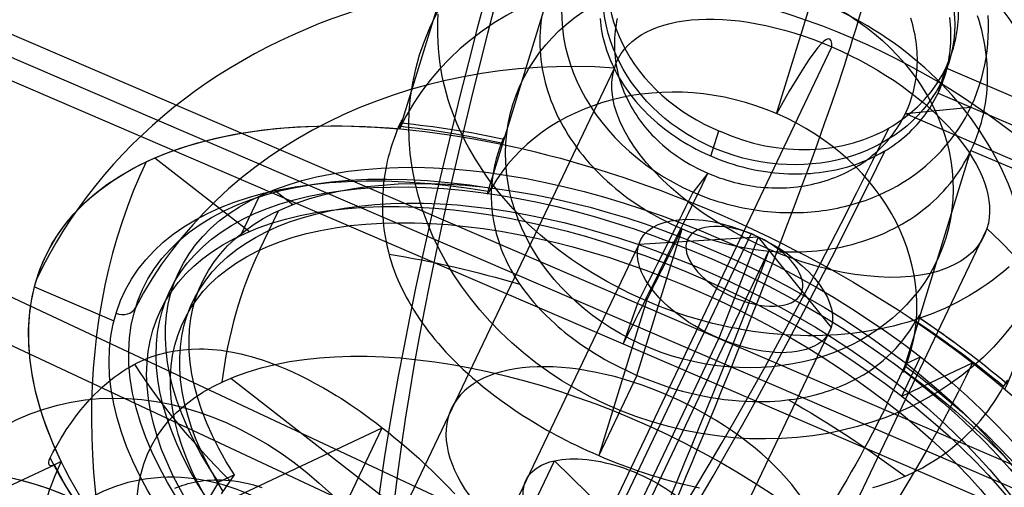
# Model space of a CAD drawing. Extents: x -334 to 592, y -3 to 481.
# Tile 33 of 37: x 358 to 377, y 195 to 204. Entities that reach past the tile are written whole.
import ezdxf

# ---------------------------------------------------------------- set-up
doc = ezdxf.new("R2010")
doc.units = 0
doc.header["$MEASUREMENT"] = 0
doc.layers.add('DEFAULT', color=178, linetype='CONTINUOUS')

msp = doc.modelspace()

# ---------------------------------------------------------------- linework, layer by layer
at = {"layer": 'DEFAULT'}
for p, q in [((330.046, 211.846, 304.214), (394.721, 181.549, 318.128)), ((329.593, 211.11, 304.715), (394.35, 180.773, 318.647)), ((372.538, 202.606, 252.595), (373.964, 207.227, 260.514)), ((366.318, 206.203, 262.155), (365.151, 202.423, 255.678)), ((367.173, 202.107, 256.647), (368.189, 205.398, 262.287)), ((356.047, 204.783, 267.648), (383.55, 192.96, 269.594)), ((383.41, 192.562, 269.167), (355.907, 204.386, 267.221)), ((383.269, 192.165, 268.74), (355.766, 203.988, 266.795)), ((368.942, 194.102, 251.753), (373.627, 203.919, 245.181)), ((362.817, 189.824, 250.666), (369.345, 203.503, 241.508)), ((375.716, 203.008, 264.083), (375.87, 203.507, 264.937)), ((375.87, 203.506, 264.937), (379.949, 201.753, 265.225)), ((375.716, 203.008, 264.083), (379.796, 201.255, 264.372)), ((375.073, 202.608, 263.027), (376.357, 202.733, 264.129)), ((375.073, 202.608, 263.027), (386.074, 197.879, 263.805)), ((376.358, 202.733, 264.129), (386.259, 198.476, 264.829)), ((365.115, 202.307, 255.478), (365.151, 202.423, 255.678)), ((371.244, 201.771, 265.815), (371.398, 202.271, 266.672)), ((366.857, 201.081, 254.89), (367.173, 202.107, 256.647)), ((375.348, 198.593, 257.226), (376.364, 201.884, 262.865)), ((376.364, 201.884, 262.865), (378.236, 201.079, 262.998)), ((360.3, 201.737, 251.195), (362.162, 200.29, 250.361)), ((371.186, 201.434, 264.579), (370.894, 201.06, 266.445)), ((362.644, 201.108, 249.993), (363.016, 200.819, 249.826)), ((361.989, 200.213, 250.123), (362.358, 200.985, 249.606)), ((362.361, 199.924, 249.956), (362.73, 200.696, 249.439)), ((372.036, 200.246, 245.345), (366.801, 189.277, 252.689)), ((369.788, 197.458, 260.188), (370.677, 200.339, 265.125)), ((370.151, 186.672, 251.184), (376.679, 200.35, 242.027)), ((372.176, 200.176, 242.939), (372.036, 200.246, 245.345)), ((369.823, 200.031, 243.447), (364.589, 189.063, 250.791)), ((372.176, 200.176, 242.939), (369.823, 200.031, 243.447)), ((372.176, 200.176, 242.939), (371.401, 198.187, 241.817)), ((372.176, 200.176, 242.939), (373.613, 198.402, 243.715)), ((367.712, 190.118, 244.926), (372.397, 199.934, 238.353)), ((357.93, 199.201, 245.718), (359.493, 198.529, 245.828)), ((369.974, 198.923, 266.457), (369.035, 195.881, 261.244)), ((369.799, 198.871, 268.621), (369.517, 198.076, 267.767)), ((375.348, 198.593, 257.226), (375.032, 197.567, 255.468)), ((373.613, 198.402, 243.715), (368.379, 187.433, 251.059)), ((371.401, 198.187, 241.817), (366.166, 187.219, 249.161)), ((375.001, 197.048, 254.67), (375.369, 197.82, 254.153)), ((375.001, 197.048, 254.67), (376.393, 197.703, 256.641)), ((375.091, 197.689, 253.759), (375.369, 197.82, 254.153)), ((374.722, 196.917, 254.276), (375.091, 197.689, 253.759)), ((361.794, 197.403, 251.588), (365.158, 194.789, 250.081)), ((369.788, 197.458, 260.188), (369.035, 195.881, 261.244)), ((360.042, 194.201, 226.22), (364.775, 196.429, 232.921)), ((363.838, 194.465, 234.235), (364.775, 196.429, 232.921)), ((358.456, 195.764, 240.959), (358.322, 195.701, 240.77)), ((364.477, 188.054, 252.879), (368.164, 195.779, 247.708)), ((368.164, 195.779, 247.708), (370.776, 193.231, 245.764)), ((352.251, 192.844, 232.175), (358.322, 195.701, 240.77)), ((361.863, 195.5, 241.06), (361.552, 195.354, 240.62)), ((361.613, 195.129, 241.422), (361.863, 195.5, 241.06)), ((361.552, 195.354, 240.62), (361.13, 194.662, 241.219))]:
    msp.add_line(p, q, dxfattribs=at)
for points in [[(369.974, 198.923, 266.457), (369.811, 198.995, 266.444), (369.651, 199.07, 266.428), (369.495, 199.146, 266.409), (369.343, 199.224, 266.387), (369.195, 199.305, 266.362), (369.05, 199.387, 266.335), (368.908, 199.472, 266.305), (368.77, 199.558, 266.272), (368.635, 199.647, 266.237), (368.503, 199.737, 266.199), (368.375, 199.829, 266.159), (368.249, 199.924, 266.117), (368.126, 200.02, 266.072), (368.006, 200.118, 266.024), (367.888, 200.218, 265.975), (367.773, 200.32, 265.923), (367.663, 200.422, 265.871), (367.557, 200.524, 265.817), (367.454, 200.628, 265.761), (367.354, 200.732, 265.704), (367.258, 200.837, 265.645), (367.165, 200.943, 265.585), (367.076, 201.05, 265.524), (366.99, 201.157, 265.461), (366.908, 201.266, 265.397), (366.828, 201.375, 265.332), (366.752, 201.485, 265.266), (366.679, 201.597, 265.198), (366.609, 201.709, 265.129), (366.542, 201.822, 265.059), (366.478, 201.936, 264.988), (366.416, 202.051, 264.915), (366.358, 202.167, 264.842), (366.303, 202.283, 264.767), (366.251, 202.401, 264.692), (366.202, 202.519, 264.616), (366.156, 202.638, 264.538), (366.113, 202.759, 264.46), (366.074, 202.88, 264.381), (366.038, 203.002, 264.3), (366.005, 203.126, 264.219), (365.975, 203.25, 264.136), (365.949, 203.376, 264.053), (365.927, 203.503, 263.969), (365.908, 203.631, 263.883), (365.892, 203.76, 263.797), (365.88, 203.891, 263.709), (365.872, 204.023, 263.621), (365.867, 204.158, 263.53), (365.866, 204.293, 263.44), (365.87, 204.428, 263.349), (365.877, 204.562, 263.258)], [(367.911, 204.492, 262.888), (367.898, 204.401, 262.948), (367.889, 204.309, 263.007), (367.882, 204.218, 263.067), (367.878, 204.126, 263.126), (367.877, 204.034, 263.186), (367.878, 203.943, 263.244), (367.882, 203.852, 263.303), (367.889, 203.761, 263.361), (367.898, 203.67, 263.419), (367.91, 203.579, 263.476), (367.925, 203.488, 263.534), (367.942, 203.398, 263.59), (367.961, 203.308, 263.646), (367.983, 203.219, 263.702), (368.008, 203.13, 263.757), (368.035, 203.041, 263.811), (368.064, 202.953, 263.865), (368.096, 202.865, 263.918), (368.13, 202.778, 263.97), (368.167, 202.692, 264.022), (368.206, 202.606, 264.073), (368.247, 202.52, 264.123), (368.291, 202.436, 264.172), (368.336, 202.352, 264.221), (368.385, 202.269, 264.268), (368.435, 202.186, 264.315), (368.488, 202.105, 264.361), (368.543, 202.024, 264.406), (368.6, 201.944, 264.45), (368.659, 201.865, 264.492), (368.72, 201.788, 264.534), (368.784, 201.711, 264.575), (368.85, 201.635, 264.614), (368.917, 201.56, 264.652), (368.987, 201.486, 264.689), (369.059, 201.414, 264.725), (369.133, 201.342, 264.76), (369.209, 201.272, 264.793), (369.286, 201.203, 264.825), (369.366, 201.135, 264.856), (369.448, 201.069, 264.885), (369.532, 201.003, 264.913), (369.617, 200.94, 264.939), (369.704, 200.877, 264.964), (369.794, 200.816, 264.988), (369.885, 200.757, 265.01), (369.978, 200.699, 265.03), (370.072, 200.643, 265.049), (370.169, 200.588, 265.066), (370.267, 200.535, 265.081), (370.367, 200.483, 265.095), (370.469, 200.433, 265.107), (370.572, 200.385, 265.117), (370.677, 200.339, 265.125)], [(370.677, 200.339, 265.125), (370.783, 200.295, 265.132), (370.889, 200.253, 265.137), (370.996, 200.213, 265.139), (371.103, 200.175, 265.14), (371.21, 200.14, 265.139), (371.317, 200.108, 265.137), (371.425, 200.077, 265.132), (371.532, 200.049, 265.126), (371.64, 200.023, 265.118), (371.747, 199.999, 265.109), (371.855, 199.978, 265.098), (371.962, 199.958, 265.085), (372.07, 199.941, 265.071), (372.177, 199.927, 265.055), (372.284, 199.914, 265.037), (372.39, 199.904, 265.018), (372.497, 199.896, 264.998), (372.603, 199.89, 264.976), (372.709, 199.886, 264.953), (372.814, 199.885, 264.928), (372.919, 199.886, 264.902), (373.023, 199.888, 264.874), (373.126, 199.893, 264.846), (373.229, 199.901, 264.816), (373.332, 199.91, 264.784), (373.434, 199.922, 264.752), (373.535, 199.935, 264.718), (373.635, 199.951, 264.683), (373.734, 199.969, 264.647), (373.833, 199.989, 264.61), (373.931, 200.011, 264.571), (374.027, 200.035, 264.532), (374.123, 200.062, 264.491), (374.218, 200.09, 264.45), (374.311, 200.121, 264.407), (374.404, 200.154, 264.364), (374.495, 200.188, 264.32), (374.585, 200.225, 264.274), (374.674, 200.264, 264.228), (374.762, 200.305, 264.181), (374.848, 200.348, 264.133), (374.933, 200.393, 264.085), (375.016, 200.44, 264.035), (375.098, 200.489, 263.985), (375.179, 200.54, 263.934), (375.258, 200.593, 263.882), (375.335, 200.648, 263.83), (375.411, 200.705, 263.777), (375.485, 200.764, 263.724), (375.557, 200.825, 263.67), (375.628, 200.888, 263.615), (375.696, 200.953, 263.56), (375.763, 201.02, 263.504), (375.828, 201.089, 263.448), (375.891, 201.16, 263.391), (375.952, 201.232, 263.334), (376.011, 201.307, 263.277), (376.068, 201.384, 263.219), (376.123, 201.462, 263.161), (376.176, 201.543, 263.102), (376.226, 201.625, 263.043), (376.275, 201.709, 262.984), (376.321, 201.796, 262.925), (376.364, 201.884, 262.865), (376.405, 201.973, 262.806), (376.443, 202.063, 262.747), (376.479, 202.154, 262.689), (376.511, 202.246, 262.631), (376.541, 202.338, 262.574), (376.568, 202.431, 262.518), (376.592, 202.525, 262.461), (376.614, 202.619, 262.406), (376.632, 202.713, 262.351), (376.649, 202.808, 262.297), (376.662, 202.903, 262.243), (376.673, 202.999, 262.19), (376.681, 203.094, 262.138), (376.686, 203.19, 262.086), (376.689, 203.287, 262.035), (376.689, 203.383, 261.984), (376.686, 203.479, 261.934), (376.681, 203.576, 261.885), (376.674, 203.672, 261.837), (376.664, 203.769, 261.789), (376.651, 203.865, 261.742), (376.636, 203.961, 261.696), (376.618, 204.057, 261.65), (376.598, 204.153, 261.605), (376.576, 204.248, 261.561), (376.551, 204.343, 261.517), (376.523, 204.438, 261.475), (376.493, 204.532, 261.433)], [(370.894, 201.06, 266.445), (370.974, 201.026, 266.45), (371.055, 200.994, 266.454), (371.137, 200.963, 266.457), (371.218, 200.934, 266.458), (371.299, 200.907, 266.458), (371.381, 200.88, 266.457), (371.463, 200.856, 266.454), (371.544, 200.833, 266.451), (371.626, 200.811, 266.446), (371.708, 200.791, 266.44), (371.79, 200.773, 266.433), (371.872, 200.755, 266.425), (371.953, 200.74, 266.416), (372.035, 200.725, 266.406), (372.116, 200.713, 266.395), (372.197, 200.701, 266.383), (372.278, 200.691, 266.37), (372.359, 200.683, 266.356), (372.439, 200.675, 266.341), (372.519, 200.669, 266.325), (372.599, 200.665, 266.308), (372.678, 200.662, 266.291), (372.757, 200.66, 266.272), (372.836, 200.659, 266.253), (372.914, 200.66, 266.233), (372.992, 200.662, 266.212), (373.069, 200.665, 266.191), (373.145, 200.67, 266.168), (373.221, 200.675, 266.145), (373.297, 200.683, 266.122), (373.371, 200.691, 266.097), (373.446, 200.7, 266.072), (373.519, 200.711, 266.047), (373.591, 200.723, 266.021), (373.663, 200.736, 265.994), (373.735, 200.75, 265.967), (373.806, 200.765, 265.939), (373.876, 200.781, 265.91), (373.946, 200.798, 265.881), (374.015, 200.817, 265.852), (374.083, 200.836, 265.822), (374.151, 200.857, 265.792), (374.218, 200.878, 265.761), (374.285, 200.901, 265.729), (374.351, 200.925, 265.697), (374.416, 200.95, 265.665), (374.48, 200.976, 265.632), (374.544, 201.003, 265.598), (374.67, 201.061, 265.53), (374.793, 201.123, 265.46), (374.914, 201.189, 265.389), (375.031, 201.259, 265.316), (375.146, 201.334, 265.241), (375.258, 201.412, 265.165), (375.367, 201.495, 265.087), (375.473, 201.582, 265.009), (375.578, 201.675, 264.927), (375.678, 201.771, 264.846), (375.774, 201.869, 264.764), (375.865, 201.971, 264.682), (375.951, 202.075, 264.6), (376.034, 202.183, 264.518), (376.111, 202.294, 264.436), (376.185, 202.407, 264.354), (376.253, 202.524, 264.271), (376.317, 202.644, 264.188), (376.376, 202.767, 264.106), (376.431, 202.893, 264.023), (376.481, 203.022, 263.94), (376.527, 203.155, 263.857), (376.568, 203.29, 263.774), (376.604, 203.429, 263.691), (376.634, 203.567, 263.61), (376.66, 203.706, 263.531), (376.68, 203.844, 263.454), (376.694, 203.983, 263.377), (376.704, 204.121, 263.303), (376.708, 204.26, 263.23), (376.707, 204.398, 263.159), (376.701, 204.537, 263.089)], [(371.186, 201.434, 264.579), (371.26, 201.403, 264.584), (371.334, 201.374, 264.587), (371.409, 201.347, 264.589), (371.483, 201.321, 264.59), (371.557, 201.297, 264.589), (371.632, 201.276, 264.587), (371.706, 201.255, 264.584), (371.781, 201.237, 264.58), (371.855, 201.22, 264.574), (371.929, 201.205, 264.568), (372.003, 201.192, 264.56), (372.078, 201.18, 264.551), (372.151, 201.17, 264.541), (372.225, 201.162, 264.53), (372.299, 201.156, 264.518), (372.372, 201.151, 264.505), (372.445, 201.147, 264.491), (372.518, 201.145, 264.475), (372.59, 201.145, 264.459), (372.662, 201.147, 264.442), (372.734, 201.15, 264.424), (372.805, 201.155, 264.405), (372.876, 201.161, 264.385), (372.947, 201.168, 264.364), (373.017, 201.178, 264.342), (373.086, 201.188, 264.32), (373.155, 201.201, 264.296), (373.223, 201.215, 264.272), (373.291, 201.23, 264.247), (373.358, 201.247, 264.222), (373.425, 201.265, 264.195), (373.49, 201.284, 264.168), (373.556, 201.306, 264.14), (373.62, 201.328, 264.111), (373.684, 201.352, 264.082), (373.746, 201.377, 264.052), (373.808, 201.404, 264.021), (373.869, 201.432, 263.99), (373.93, 201.462, 263.958), (373.989, 201.493, 263.926), (374.048, 201.525, 263.893), (374.105, 201.558, 263.859), (374.162, 201.593, 263.825), (374.217, 201.629, 263.791), (374.272, 201.667, 263.756), (374.325, 201.705, 263.721), (374.377, 201.745, 263.685), (374.428, 201.787, 263.648), (374.479, 201.829, 263.612), (374.527, 201.873, 263.575), (374.575, 201.918, 263.537), (374.622, 201.964, 263.499), (374.667, 202.011, 263.461), (374.711, 202.06, 263.423), (374.753, 202.109, 263.384), (374.795, 202.16, 263.345), (374.834, 202.212, 263.306), (374.873, 202.266, 263.267), (374.91, 202.32, 263.227), (374.946, 202.375, 263.187), (374.98, 202.432, 263.148), (375.012, 202.489, 263.107), (375.044, 202.548, 263.067), (375.073, 202.608, 263.027), (375.101, 202.668, 262.987), (375.127, 202.73, 262.947), (375.151, 202.791, 262.907), (375.174, 202.854, 262.867), (375.195, 202.917, 262.828), (375.214, 202.98, 262.789), (375.231, 203.043, 262.75), (375.247, 203.108, 262.711), (375.26, 203.172, 262.673), (375.272, 203.237, 262.635), (375.283, 203.302, 262.597), (375.291, 203.367, 262.56), (375.298, 203.433, 262.523), (375.303, 203.498, 262.486), (375.307, 203.564, 262.45), (375.308, 203.63, 262.414), (375.308, 203.696, 262.378), (375.307, 203.763, 262.343), (375.303, 203.829, 262.308), (375.298, 203.895, 262.274), (375.292, 203.961, 262.24), (375.283, 204.027, 262.206), (375.273, 204.093, 262.173), (375.262, 204.159, 262.141), (375.248, 204.225, 262.108), (375.233, 204.29, 262.077), (375.217, 204.355, 262.045), (375.199, 204.42, 262.015), (375.179, 204.485, 261.984)], [(375.716, 203.008, 264.083), (375.744, 203.069, 264.043), (375.771, 203.131, 264.002), (375.796, 203.194, 263.962), (375.819, 203.257, 263.922), (375.841, 203.321, 263.881), (375.861, 203.386, 263.841), (375.879, 203.452, 263.801), (375.896, 203.518, 263.761), (375.911, 203.585, 263.721), (375.925, 203.652, 263.681), (375.936, 203.721, 263.641), (375.946, 203.789, 263.602), (375.954, 203.858, 263.562), (375.961, 203.928, 263.523), (375.966, 203.998, 263.484), (375.968, 204.069, 263.445), (375.97, 204.14, 263.407), (375.969, 204.211, 263.369), (375.966, 204.283, 263.331), (375.962, 204.355, 263.293), (375.956, 204.428, 263.256), (375.947, 204.5, 263.219)], [(369.061, 204.478, 264.464), (369.068, 204.409, 264.506), (369.076, 204.341, 264.549), (369.086, 204.272, 264.591), (369.099, 204.203, 264.633), (369.113, 204.134, 264.675), (369.129, 204.065, 264.716), (369.147, 203.996, 264.758), (369.167, 203.927, 264.799), (369.189, 203.858, 264.84), (369.214, 203.789, 264.881), (369.24, 203.72, 264.921), (369.268, 203.651, 264.961), (369.298, 203.582, 265.001), (369.331, 203.514, 265.04), (369.365, 203.445, 265.079), (369.402, 203.377, 265.117), (369.44, 203.309, 265.155), (369.481, 203.242, 265.192), (369.523, 203.175, 265.228), (369.568, 203.108, 265.264), (369.615, 203.042, 265.299), (369.664, 202.977, 265.333), (369.714, 202.912, 265.366), (369.767, 202.848, 265.399), (369.822, 202.784, 265.43), (369.878, 202.722, 265.461), (369.937, 202.66, 265.491), (369.997, 202.599, 265.52), (370.06, 202.539, 265.547), (370.124, 202.48, 265.574), (370.191, 202.422, 265.6), (370.259, 202.365, 265.624), (370.329, 202.309, 265.647), (370.401, 202.254, 265.669), (370.475, 202.2, 265.69), (370.551, 202.148, 265.71), (370.628, 202.097, 265.728), (370.708, 202.047, 265.744), (370.789, 201.999, 265.76), (370.872, 201.952, 265.773), (370.957, 201.907, 265.786), (371.044, 201.863, 265.797), (371.132, 201.821, 265.806), (371.222, 201.78, 265.813), (371.313, 201.742, 265.819), (371.405, 201.706, 265.823), (371.496, 201.672, 265.826), (371.588, 201.64, 265.827), (371.679, 201.611, 265.826), (371.771, 201.583, 265.824), (371.863, 201.558, 265.82), (371.955, 201.536, 265.814), (372.046, 201.515, 265.807), (372.138, 201.496, 265.799), (372.229, 201.48, 265.789), (372.32, 201.466, 265.778), (372.411, 201.453, 265.765), (372.501, 201.443, 265.752), (372.591, 201.435, 265.736), (372.681, 201.429, 265.72), (372.77, 201.424, 265.702), (372.858, 201.422, 265.683), (372.946, 201.422, 265.663), (373.034, 201.423, 265.642), (373.12, 201.427, 265.62), (373.206, 201.432, 265.597), (373.291, 201.439, 265.573), (373.376, 201.448, 265.547), (373.459, 201.459, 265.521), (373.542, 201.472, 265.494), (373.623, 201.486, 265.466), (373.704, 201.502, 265.437), (373.783, 201.52, 265.407), (373.862, 201.54, 265.377), (373.939, 201.561, 265.345), (374.015, 201.584, 265.313), (374.09, 201.609, 265.28), (374.163, 201.635, 265.247), (374.236, 201.663, 265.213), (374.307, 201.692, 265.179), (374.377, 201.723, 265.144), (374.445, 201.755, 265.108), (374.512, 201.788, 265.072), (374.578, 201.823, 265.036), (374.642, 201.86, 264.999), (374.705, 201.897, 264.961), (374.766, 201.936, 264.924), (374.826, 201.976, 264.886), (374.885, 202.018, 264.847), (374.942, 202.061, 264.809), (374.998, 202.105, 264.77), (375.052, 202.15, 264.73), (375.105, 202.196, 264.691), (375.157, 202.243, 264.651), (375.207, 202.292, 264.611), (375.255, 202.341, 264.571), (375.302, 202.392, 264.531), (375.347, 202.443, 264.49), (375.391, 202.496, 264.45), (375.434, 202.549, 264.409), (375.475, 202.604, 264.368), (375.514, 202.659, 264.328), (375.551, 202.715, 264.287), (375.588, 202.772, 264.246), (375.622, 202.83, 264.205), (375.655, 202.889, 264.165), (375.686, 202.948, 264.124), (375.716, 203.008, 264.083)], [(369.401, 204.479, 262.964), (369.388, 204.416, 263.005), (369.376, 204.353, 263.046), (369.366, 204.29, 263.086), (369.358, 204.226, 263.127), (369.352, 204.163, 263.168), (369.348, 204.099, 263.208), (369.345, 204.036, 263.249), (369.344, 203.972, 263.289), (369.345, 203.909, 263.329), (369.347, 203.845, 263.368), (369.352, 203.782, 263.408), (369.357, 203.718, 263.447), (369.365, 203.655, 263.486), (369.374, 203.592, 263.525), (369.385, 203.529, 263.563), (369.398, 203.466, 263.601), (369.412, 203.404, 263.639), (369.428, 203.342, 263.676), (369.446, 203.28, 263.713), (369.465, 203.218, 263.749), (369.486, 203.157, 263.785), (369.508, 203.096, 263.82), (369.532, 203.035, 263.855), (369.558, 202.975, 263.89), (369.586, 202.915, 263.923), (369.615, 202.856, 263.957), (369.645, 202.797, 263.989), (369.677, 202.739, 264.021), (369.711, 202.681, 264.053), (369.746, 202.624, 264.084), (369.783, 202.568, 264.114), (369.821, 202.512, 264.143), (369.861, 202.457, 264.172), (369.903, 202.402, 264.2), (369.946, 202.349, 264.227), (369.99, 202.296, 264.253), (370.036, 202.243, 264.279), (370.084, 202.192, 264.303), (370.132, 202.141, 264.327), (370.183, 202.092, 264.35), (370.235, 202.043, 264.372), (370.288, 201.995, 264.393), (370.343, 201.948, 264.413), (370.4, 201.902, 264.432), (370.457, 201.857, 264.451), (370.517, 201.813, 264.468), (370.577, 201.77, 264.484), (370.639, 201.728, 264.499), (370.703, 201.687, 264.513), (370.768, 201.647, 264.526), (370.834, 201.608, 264.538), (370.902, 201.571, 264.549), (370.971, 201.535, 264.558), (371.041, 201.5, 264.566), (371.113, 201.466, 264.573), (371.186, 201.434, 264.579)], [(365.101, 202.364, 256.134), (365.062, 202.266, 256.202), (365.026, 202.173, 256.269), (364.993, 202.082, 256.334), (364.964, 201.994, 256.399), (364.938, 201.91, 256.462), (364.914, 201.828, 256.524), (364.893, 201.748, 256.585), (364.874, 201.67, 256.645), (364.858, 201.595, 256.705), (364.843, 201.521, 256.763), (364.82, 201.379, 256.878), (364.802, 201.242, 256.991), (364.79, 201.108, 257.102), (364.781, 200.978, 257.211), (364.777, 200.854, 257.317), (364.778, 200.734, 257.42), (364.782, 200.618, 257.521), (364.79, 200.507, 257.62), (364.801, 200.398, 257.717), (364.815, 200.292, 257.812), (364.831, 200.188, 257.906), (364.85, 200.087, 257.998), (364.871, 199.988, 258.089), (364.895, 199.891, 258.178), (364.92, 199.795, 258.266), (364.948, 199.701, 258.353), (364.978, 199.609, 258.438), (365.01, 199.518, 258.523), (365.045, 199.428, 258.607), (365.081, 199.34, 258.689), (365.12, 199.253, 258.771), (365.161, 199.166, 258.852), (365.204, 199.08, 258.932), (365.248, 198.995, 259.012), (365.295, 198.911, 259.09), (365.395, 198.743, 259.246), (365.503, 198.577, 259.4), (365.56, 198.494, 259.475), (365.619, 198.411, 259.551), (365.68, 198.329, 259.625), (365.744, 198.247, 259.699), (365.811, 198.164, 259.773), (365.88, 198.082, 259.846), (365.953, 197.999, 259.918), (366.028, 197.916, 259.99), (366.107, 197.833, 260.061), (366.189, 197.75, 260.131), (366.274, 197.666, 260.201), (366.363, 197.581, 260.27), (366.456, 197.496, 260.338), (366.552, 197.411, 260.406), (366.654, 197.323, 260.474), (366.761, 197.235, 260.541), (366.872, 197.145, 260.607), (366.99, 197.054, 260.672), (367.114, 196.962, 260.736), (367.245, 196.869, 260.798), (367.384, 196.774, 260.858), (367.53, 196.678, 260.916), (367.684, 196.58, 260.972), (367.846, 196.482, 261.025), (367.93, 196.433, 261.051), (368.017, 196.383, 261.075), (368.106, 196.333, 261.098), (368.197, 196.284, 261.121), (368.291, 196.234, 261.141), (368.388, 196.183, 261.161), (368.488, 196.133, 261.179), (368.591, 196.083, 261.195), (368.697, 196.033, 261.21), (368.806, 195.982, 261.223), (368.919, 195.932, 261.235), (369.035, 195.881, 261.244), (369.152, 195.831, 261.251), (369.266, 195.784, 261.256), (369.379, 195.74, 261.258), (369.489, 195.697, 261.259), (369.597, 195.657, 261.257), (369.704, 195.618, 261.254), (369.808, 195.582, 261.249), (369.911, 195.547, 261.242), (370.012, 195.514, 261.233), (370.111, 195.483, 261.223), (370.209, 195.453, 261.212), (370.305, 195.425, 261.199), (370.492, 195.373, 261.171), (370.674, 195.326, 261.139), (370.851, 195.284, 261.103), (371.02, 195.246, 261.065)], [(367.122, 202.032, 257.079), (367.084, 201.929, 257.151), (367.049, 201.824, 257.225), (367.018, 201.719, 257.3), (366.992, 201.613, 257.376), (366.969, 201.506, 257.454), (366.95, 201.398, 257.533), (366.935, 201.289, 257.614), (366.925, 201.179, 257.696), (366.919, 201.067, 257.78), (366.918, 200.955, 257.865), (366.922, 200.841, 257.952), (366.931, 200.726, 258.04), (366.945, 200.609, 258.13), (366.964, 200.491, 258.221), (366.988, 200.372, 258.313), (367.018, 200.251, 258.408), (367.053, 200.128, 258.503), (367.094, 200.004, 258.601), (367.118, 199.941, 258.65), (367.143, 199.877, 258.699), (367.17, 199.813, 258.749), (367.199, 199.748, 258.8), (367.23, 199.682, 258.85), (367.264, 199.615, 258.902), (367.3, 199.548, 258.953), (367.339, 199.479, 259.005), (367.381, 199.41, 259.058), (367.425, 199.34, 259.111), (367.472, 199.268, 259.164), (367.523, 199.195, 259.218), (367.576, 199.122, 259.273), (367.633, 199.047, 259.328), (367.694, 198.97, 259.383), (367.76, 198.892, 259.439), (367.831, 198.811, 259.495), (367.908, 198.728, 259.553), (367.992, 198.643, 259.61), (368.084, 198.554, 259.669), (368.184, 198.462, 259.728), (368.238, 198.414, 259.758), (368.295, 198.365, 259.789), (368.357, 198.315, 259.819), (368.422, 198.262, 259.85), (368.493, 198.208, 259.881), (368.569, 198.152, 259.913), (368.65, 198.093, 259.945), (368.739, 198.031, 259.978), (368.839, 197.964, 260.011), (368.954, 197.892, 260.045), (369.084, 197.814, 260.079), (369.158, 197.77, 260.097), (369.242, 197.724, 260.115), (369.788, 197.458, 260.188)], [(377.117, 199.593, 264.144), (377.011, 199.503, 264.228), (376.902, 199.415, 264.31), (376.791, 199.33, 264.393), (376.679, 199.249, 264.473), (376.566, 199.172, 264.551), (376.452, 199.099, 264.629), (376.336, 199.029, 264.705), (376.219, 198.962, 264.779), (376.1, 198.898, 264.852), (375.981, 198.838, 264.924), (375.859, 198.781, 264.995), (375.737, 198.726, 265.064), (375.613, 198.675, 265.132), (375.487, 198.627, 265.198), (375.36, 198.582, 265.263), (375.232, 198.54, 265.327), (375.103, 198.5, 265.39), (374.972, 198.464, 265.451), (374.84, 198.429, 265.511), (374.707, 198.398, 265.57), (374.572, 198.369, 265.627), (374.437, 198.344, 265.683), (374.3, 198.32, 265.737), (374.162, 198.3, 265.79), (374.022, 198.283, 265.841), (373.881, 198.268, 265.891), (373.739, 198.256, 265.939), (373.595, 198.247, 265.985), (373.45, 198.241, 266.03), (373.304, 198.238, 266.073), (373.155, 198.238, 266.114), (373.006, 198.241, 266.154), (372.854, 198.247, 266.191), (372.701, 198.256, 266.227), (372.547, 198.268, 266.261), (372.388, 198.284, 266.293), (372.23, 198.302, 266.323), (372.072, 198.324, 266.351), (371.913, 198.349, 266.376), (371.754, 198.377, 266.398), (371.595, 198.408, 266.418), (371.435, 198.443, 266.435), (371.275, 198.481, 266.449), (371.115, 198.523, 266.461), (370.954, 198.569, 266.47), (370.792, 198.618, 266.475), (370.63, 198.671, 266.478), (370.467, 198.728, 266.478), (370.304, 198.789, 266.474), (370.139, 198.854, 266.467), (369.974, 198.923, 266.457)], [(369.788, 197.458, 260.188), (370.36, 197.243, 260.194), (370.453, 197.214, 260.188), (370.537, 197.189, 260.182), (370.687, 197.147, 260.167), (370.82, 197.113, 260.151), (370.941, 197.085, 260.133), (371.05, 197.061, 260.115), (371.152, 197.041, 260.096), (371.248, 197.024, 260.076), (371.339, 197.009, 260.056), (371.425, 196.996, 260.036), (371.507, 196.985, 260.016), (371.585, 196.975, 259.995), (371.66, 196.967, 259.974), (371.802, 196.956, 259.932), (371.935, 196.948, 259.889), (372.061, 196.943, 259.846), (372.18, 196.941, 259.803), (372.294, 196.943, 259.76), (372.402, 196.946, 259.716), (372.505, 196.952, 259.672), (372.605, 196.96, 259.628), (372.701, 196.969, 259.585), (372.794, 196.98, 259.541), (372.884, 196.993, 259.497), (372.972, 197.006, 259.453), (373.056, 197.022, 259.41), (373.138, 197.038, 259.366), (373.218, 197.056, 259.323), (373.295, 197.075, 259.279), (373.37, 197.095, 259.236), (373.443, 197.116, 259.193), (373.514, 197.138, 259.15), (373.583, 197.161, 259.107), (373.65, 197.186, 259.064), (373.78, 197.237, 258.979), (373.904, 197.291, 258.895), (374.023, 197.348, 258.811), (374.137, 197.408, 258.728), (374.246, 197.471, 258.646), (374.35, 197.537, 258.565), (374.45, 197.605, 258.484), (374.545, 197.676, 258.404), (374.635, 197.75, 258.326), (374.722, 197.827, 258.248), (374.804, 197.906, 258.171), (374.883, 197.987, 258.094), (374.957, 198.071, 258.019), (375.028, 198.158, 257.945), (375.096, 198.246, 257.871), (375.16, 198.337, 257.799), (375.221, 198.431, 257.727), (375.278, 198.526, 257.656)], [(358.236, 195.834, 240.327), (358.292, 195.939, 240.247), (358.346, 196.038, 240.167), (358.4, 196.132, 240.089), (358.452, 196.221, 240.011), (358.504, 196.305, 239.934), (358.555, 196.385, 239.858), (358.605, 196.46, 239.783), (358.654, 196.53, 239.708), (358.702, 196.598, 239.635), (358.749, 196.661, 239.562), (358.796, 196.721, 239.491), (358.842, 196.779, 239.42), (358.932, 196.885, 239.282), (359.019, 196.982, 239.148), (359.103, 197.072, 239.018), (359.186, 197.154, 238.89), (359.266, 197.23, 238.766), (359.345, 197.299, 238.644), (359.423, 197.363, 238.524), (359.499, 197.423, 238.405), (359.575, 197.478, 238.288), (359.651, 197.529, 238.172), (359.726, 197.577, 238.058), (359.801, 197.622, 237.944), (359.876, 197.664, 237.832), (359.951, 197.703, 237.72), (360.025, 197.739, 237.61), (360.099, 197.771, 237.5), (360.173, 197.802, 237.391), (360.248, 197.829, 237.283), (360.322, 197.854, 237.175), (360.397, 197.876, 237.068), (360.473, 197.896, 236.962), (360.548, 197.914, 236.855), (360.701, 197.942, 236.644), (360.858, 197.963, 236.433), (361.017, 197.975, 236.223), (361.18, 197.98, 236.012), (361.263, 197.979, 235.907), (361.348, 197.976, 235.802), (361.434, 197.97, 235.697), (361.522, 197.962, 235.591), (361.612, 197.951, 235.485), (361.703, 197.937, 235.379), (361.796, 197.921, 235.273), (361.892, 197.902, 235.167), (361.99, 197.88, 235.06), (362.09, 197.855, 234.952), (362.193, 197.828, 234.844), (362.298, 197.796, 234.736), (362.408, 197.762, 234.626), (362.521, 197.723, 234.514), (362.639, 197.68, 234.402), (362.761, 197.632, 234.289), (362.888, 197.578, 234.175), (363.021, 197.519, 234.06), (363.16, 197.453, 233.945), (363.305, 197.38, 233.829), (363.457, 197.3, 233.712), (363.616, 197.213, 233.595), (363.698, 197.166, 233.536), (363.782, 197.116, 233.478), (363.869, 197.063, 233.419), (363.958, 197.008, 233.362), (364.049, 196.949, 233.304), (364.144, 196.887, 233.247), (364.241, 196.821, 233.191), (364.341, 196.751, 233.135), (364.444, 196.677, 233.08), (364.551, 196.599, 233.026), (364.661, 196.516, 232.973), (364.775, 196.429, 232.921), (364.889, 196.339, 232.871), (364.998, 196.251, 232.826), (365.104, 196.164, 232.785), (365.206, 196.078, 232.748), (365.305, 195.994, 232.714), (365.4, 195.91, 232.685), (365.492, 195.828, 232.658), (365.581, 195.746, 232.634), (365.667, 195.666, 232.614), (365.751, 195.586, 232.596), (365.832, 195.507, 232.58), (365.91, 195.43, 232.566), (366.061, 195.277, 232.545), (366.204, 195.127, 232.53)], [(374.431, 195.25, 259.43), (374.531, 195.278, 259.358), (374.629, 195.308, 259.285), (374.727, 195.341, 259.211), (374.825, 195.376, 259.135), (374.922, 195.413, 259.058), (375.019, 195.453, 258.98), (375.116, 195.496, 258.901), (375.213, 195.542, 258.82), (375.31, 195.59, 258.738), (375.407, 195.641, 258.655), (375.504, 195.696, 258.569), (375.602, 195.754, 258.481), (375.699, 195.816, 258.392), (375.797, 195.883, 258.3), (375.896, 195.954, 258.207), (375.995, 196.031, 258.11), (376.094, 196.115, 258.011), (376.195, 196.205, 257.909), (376.297, 196.3, 257.804), (376.398, 196.402, 257.697), (376.498, 196.511, 257.588), (376.548, 196.569, 257.532), (376.599, 196.63, 257.475), (376.649, 196.694, 257.417), (376.7, 196.761, 257.358), (376.75, 196.831, 257.298), (376.801, 196.906, 257.236), (376.852, 196.984, 257.173), (376.903, 197.067, 257.109), (376.955, 197.154, 257.043), (377.006, 197.246, 256.976)], [(360.691, 195.238, 236.871), (360.794, 195.279, 236.75), (360.847, 195.297, 236.689), (360.901, 195.314, 236.627), (360.957, 195.33, 236.563), (361.014, 195.345, 236.499), (361.073, 195.358, 236.433), (361.133, 195.369, 236.367), (361.196, 195.379, 236.299), (361.26, 195.387, 236.231), (361.326, 195.394, 236.161), (361.394, 195.398, 236.09), (361.464, 195.401, 236.017), (361.537, 195.401, 235.943), (361.612, 195.4, 235.868), (361.689, 195.396, 235.791), (361.77, 195.39, 235.713), (361.854, 195.381, 235.633), (361.942, 195.368, 235.551), (362.035, 195.351, 235.466), (362.134, 195.33, 235.379), (362.238, 195.304, 235.289), (362.348, 195.273, 235.195), (362.407, 195.254, 235.147)]]:
    msp.add_polyline3d(points, dxfattribs=at)
at = {"layer": 'DEFAULT', "extrusion": (0.153723, 0.498017, 0.853433)}
for centre, radius in [((-295.654, -122.914, 379.128), 6.5), ((-295.654, -122.914, 384.735), 3.5), ((-295.654, -122.914, 378.381), 4.458)]:
    msp.add_circle(centre, radius, dxfattribs=at)
at = {"layer": 'DEFAULT', "extrusion": (0.368644, 0.772435, -0.517152)}
for centre, radius in [((-249.667, 384.257, 165.444), 1.237), ((-249.667, 384.257, 159.599), 4)]:
    msp.add_circle(centre, radius, dxfattribs=at)
at = {"layer": 'DEFAULT', "extrusion": (0.556801, 0.262003, 0.788243)}
for centre, radius in [((18.631, -176.877, 435.242), 7), ((18.631, -176.877, 436.22), 4.458)]:
    msp.add_circle(centre, radius, dxfattribs=at)
at = {"layer": 'DEFAULT', "extrusion": (0.927086, -0.346159, 0.143825)}
for centre, radius, end in [((340.14, 251.163, 315.584), 35.421, 235.7127), ((340.14, 251.163, 315.627), 34.421, 235.4865)]:
    msp.add_arc(centre, radius, 328.4942, end, dxfattribs=at)
at = {"layer": 'DEFAULT', "extrusion": (0.916772, -0.394111, 0.06485)}
for centre, radius, start, end in [((352.252, 274.993, 263.064), 34.7, 225.4562, 252.1149), ((324.526, 229.238, 278.064), 12.5, 328.7856, 27.4533), ((324.526, 229.238, 278.064), 10.5, 351.1782, 33.659), ((324.526, 229.238, 278.064), 12.5, 238.7856, 328.7856), ((352.252, 274.993, 278.064), 34.7, 225.4562, 233.5895), ((352.252, 274.993, 278.064), 33.5, 225.4562, 231.0586), ((352.252, 274.993, 278.064), 35, 228.0828, 231.467), ((324.526, 229.238, 278.064), 10.5, 240.3773, 306.3929)]:
    msp.add_arc(centre, radius, start, end, dxfattribs=at)
at = {"layer": 'DEFAULT', "extrusion": (0.200386, 0.477675, 0.855379)}
msp.add_arc((-264.384, -147.803, 399.151), 3.5, 88.1263, 268.2562, dxfattribs=at)
at = {"layer": 'DEFAULT', "extrusion": (0.140892, 0.527733, 0.837644)}
msp.add_arc((-307.208, -101.743, 382.448), 3.505, 351.0244, 81.4999, dxfattribs=at)
at = {"layer": 'DEFAULT', "extrusion": (0.153723, 0.498017, 0.853433)}
for centre, radius, start, end in [((-295.654, -122.914, 374.913), 6.5, 262.8525, 352.8525), ((-295.654, -122.914, 364.235), 12.5, 262.8525, 352.8525), ((-295.654, -122.914, 374.913), 6.5, 172.8525, 262.8525), ((-295.654, -122.914, 364.235), 12.5, 172.8525, 262.8525), ((-295.654, -122.914, 364.235), 10.5, 285.2452, 351.2608), ((-295.654, -122.914, 373.742), 4.459, 176.6034, 349.1017), ((-295.654, -122.914, 364.235), 10.5, 174.4443, 240.4599), ((-284.98, -124.555, 364.235), 0.3, 82.8525, 171.2608)]:
    msp.add_arc(centre, radius, start, end, dxfattribs=at)
at = {"layer": 'DEFAULT', "extrusion": (0.130199, 0.53703, 0.833455)}
msp.add_arc((-314.022, -92.739, 378.336), 4.384, 348.2009, 77.5686, dxfattribs=at)
at = {"layer": 'DEFAULT', "extrusion": (0.368644, 0.772435, -0.517152)}
for centre, radius, start, end in [((-249.667, 384.257, 168.453), 4, 355.6546, 175.6546), ((-249.667, 384.257, 168.453), 4, 175.6546, 355.6546), ((-249.667, 384.257, 158.745), 12.5, 175.6546, 54.3224), ((-249.667, 384.257, 158.745), 12.5, 326.9891, 202.9333), ((-249.667, 384.257, 158.445), 13, 55.6899, 65.6446), ((-249.667, 384.257, 158.745), 12.7, 54.8701, 65.1023), ((-249.667, 384.257, 158.745), 12.7, 62.5442, 65.1023), ((-249.667, 384.257, 159.745), 10, 318.6862, 267.1804), ((-249.667, 384.257, 158.745), 10.796, 110.047, 61.2622), ((-249.667, 384.257, 159.037), 10.496, 175.6546, 60.5753), ((-249.667, 384.257, 159.245), 10, 319.2316, 266.6349), ((-249.667, 384.257, 159.745), 9.5, 320.1501, 265.7165), ((-249.667, 384.257, 158.745), 10, 319.411, 266.4555), ((-249.667, 384.257, 159.245), 9.5, 320.7313, 265.1353), ((-249.667, 384.257, 158.745), 9.5, 320.8555, 265.011), ((-249.667, 384.257, 164.945), 2.067, 355.6546, 175.6546), ((-249.667, 384.257, 164.945), 2.067, 175.6546, 355.6546), ((-249.667, 384.257, 155.345), 13, 60.4376, 72.8384), ((-249.667, 384.257, 158.445), 13, 105.6646, 115.6194), ((-249.667, 384.257, 158.745), 12.7, 106.207, 116.4392), ((-249.667, 384.257, 158.745), 12.7, 106.207, 110.5712), ((-249.667, 384.257, 155.745), 9.014, 314.305, 271.5616), ((-249.667, 384.257, 162.395), 13, 304.285, 320.28), ((-249.667, 384.257, 159.037), 10.496, 110.734, 175.6546), ((-249.667, 384.257, 155.345), 13, 98.4708, 110.8717), ((-249.667, 384.257, 159.045), 13, 312.9433, 325.4786), ((-249.667, 384.257, 158.845), 2.067, 213.3113, 33.3113), ((-249.667, 384.257, 158.845), 2.067, 33.3113, 123.3113), ((-249.667, 384.257, 158.745), 12.7, 313.4856, 326.3814)]:
    msp.add_arc(centre, radius, start, end, dxfattribs=at)
at = {"layer": 'DEFAULT', "extrusion": (0.928565, -0.367153, 0.054457)}
msp.add_arc((322.228, 241.049, 278.67), 0.338, 325.965, 52.3434, dxfattribs=at)
at = {"layer": 'DEFAULT', "extrusion": (0.933925, -0.353891, 0.050449)}
msp.add_arc((318.833, 242.783, 284.337), 0.316, 327.1857, 55.8211, dxfattribs=at)
at = {"layer": 'DEFAULT', "extrusion": (0.556801, 0.262003, 0.788243)}
for centre, radius, start, end in [((18.631, -176.877, 451.17), 12.5, 32.8176, 85.9477), ((18.631, -176.877, 451.17), 9.5, 32.8176, 51.2261), ((18.631, -176.877, 429.67), 7, 212.8176, 32.8176), ((18.631, -176.877, 429.67), 7, 262.8176, 82.8176), ((18.631, -176.877, 436.67), 5, 212.8176, 32.8176), ((18.631, -176.877, 440.814), 7, 32.8176, 122.8176)]:
    msp.add_arc(centre, radius, start, end, dxfattribs=at)
at = {"layer": 'DEFAULT', "extrusion": (0.898424, -0.431951, 0.079076)}
msp.add_arc((340.447, 234.664, 262.891), 0.313, 146.5763, 235.0674, dxfattribs=at)
at = {"layer": 'DEFAULT', "extrusion": (0.897659, -0.433533, 0.079105)}
msp.add_arc((341.8, 236.684, 271.186), 0.316, 327.5115, 56.147, dxfattribs=at)
at = {"layer": 'DEFAULT', "extrusion": (0.744362, -0.578532, -0.333507)}
for radius, end in [(12.5, 109.862), (9.5, 75.1403)]:
    msp.add_arc((380.222, 290.148, 80.204), radius, 56.7319, end, dxfattribs=at)
at = {"layer": 'DEFAULT', "extrusion": (0.933318, -0.355483, 0.050498)}
msp.add_arc((318.377, 240.821, 292.693), 0.313, 146.2671, 234.7507, dxfattribs=at)
at = {"layer": 'DEFAULT', "extrusion": (0.90408, -0.4207, 0.075177)}
msp.add_arc((337.683, 236.54, 277.181), 0.338, 326.1813, 52.5655, dxfattribs=at)
at = {"layer": 'DEFAULT', "extrusion": (0.730414, -0.601681, -0.323227)}
msp.add_arc((379.152, 276.813, 66.151), 0.346, 143.0974, 228.6396, dxfattribs=at)

doc.saveas('drawing.dxf')
